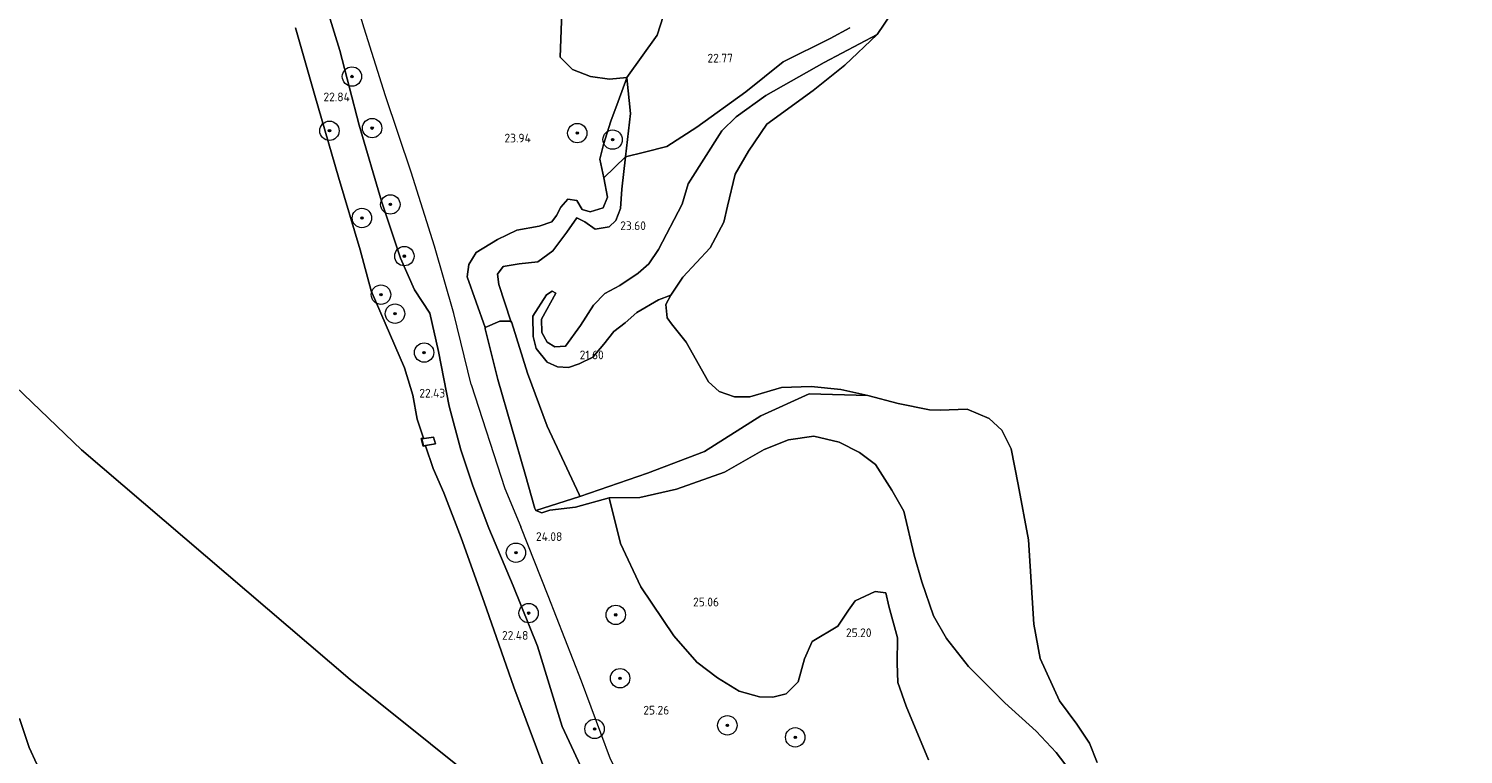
# Model space of a CAD drawing. Extents: x 184075 to 186166, y 346026 to 349063.
# Tile 43 of 136: x 184482 to 184778, y 346928 to 347078. Entities that reach past the tile are written whole.
import ezdxf
from ezdxf.enums import TextEntityAlignment as Align

# ---------------------------------------------------------------- set-up
doc = ezdxf.new("R2010")
doc.units = 0
for name, color, linetype, lineweight in [('B-ME-GR-BOOM-S', 90, 'Continuous', 25), ('B-ME-GR-GRAS-GV', 60, 'Continuous', 13), ('B-ME-GW-OPHOGING_KRUIN-G', 90, 'Continuous', 18), ('B-ME-GW-TALUD_KRUIN-G', 90, 'Continuous', 18), ('B-ME-GW-TALUD_TEEN-G', 90, 'Continuous', 18), ('B-ME-OB-BEKLEDING_BETON-GV', 253, 'Continuous', 18), ('B-ME-OB-BEKLEDING_STORTSTEEN-GV', 30, 'Continuous', 18), ('B-ME-OB-OEVERVOORZIENING-G', 7, 'Continuous', 18), ('B-ME-OG-HOOGTEPUNT-S', 7, 'Continuous', 25), ('B-ME-OG-TERREIN_GROEN-GV', 7, 'Continuous', 18), ('B-ME-OG-WATER_POEL-GV', 7, 'Continuous', 18), ('B-ME-OG-WATER_RIVIER-GV', 130, 'Continuous', 18)]:
    doc.layers.add(name, color=color, linetype=linetype, lineweight=lineweight)
doc.styles.add('NLCS-ISO-ANNOTATIVE-T18', font='NLCS-ISO.ttf', dxfattribs={"height": 1.8})

# ---------------------------------------------------------------- blocks, each defined once
blk = doc.blocks.new('SAL-HOOGTELABEL-SO')
at = {"color": 0, "linetype": 'ByBlock', "lineweight": -2, "style": 'NLCS-ISO-ANNOTATIVE-T18'}
blk.add_attdef('HOOGTE', text='', height=1.8, dxfattribs=at).set_placement((2.79, 0), align=Align.RIGHT)
blk = doc.blocks.new('SGR-BOOM_01-SO')
at = {"linetype": 'ByBlock', "lineweight": 18}
h = blk.add_hatch(color=0, dxfattribs=at)
h.dxf.hatch_style = 1
edge = h.paths.add_edge_path()
edge.add_arc((0, 0), 0.25, 0, 360)
at = {"color": 0, "linetype": 'ByBlock', "lineweight": 18}
for radius in [2, 0.25]:
    blk.add_circle((0, 0), radius, dxfattribs=at)

msp = doc.modelspace()

# ---------------------------------------------------------------- linework, layer by layer
at = {"layer": 'B-ME-GR-GRAS-GV'}
for points in [[(184538.514, 347099.559, 24.196), (184546.642, 347073.224, 24.41), (184550.662, 347057.793, 24.464), (184555.235, 347042.121, 24.368), (184559.148, 347030.3, 24.41), (184562.085, 347023.776, 24.197), (184565.22, 347018.952, 24.039), (184567.047, 347011.076, 23.854), (184569.215, 346999.794, 23.73), (184571.623, 346990.79, 23.656), (184574.11, 346983.312, 23.664), (184577.397, 346974.589, 23.823), (184582.403, 346962.67, 24.596), (184587.443, 346950.224, 24.951), (184592.571, 346933.643, 25.059), (184602.48, 346912.286, 24.955)], [(184602.48, 346912.286, 24.955), (184592.571, 346933.643, 25.059), (184587.443, 346950.224, 24.951), (184582.403, 346962.67, 24.596), (184577.397, 346974.589, 23.823), (184574.11, 346983.312, 23.664), (184571.623, 346990.79, 23.656), (184569.215, 346999.794, 23.73), (184567.047, 347011.076, 23.854), (184565.22, 347018.952, 24.039), (184562.085, 347023.776, 24.197), (184559.148, 347030.3, 24.41), (184555.235, 347042.121, 24.368), (184550.662, 347057.793, 24.464), (184546.642, 347073.224, 24.41), (184538.514, 347099.559, 24.196)], [(184592.481, 347081.086, 24.366), (184592.13, 347071.789, 24.417), (184594.68, 347069.293, 24.663), (184598.402, 347067.824, 24.884), (184602.312, 347067.305, 24.663), (184605.878, 347067.619, 23.467), (184612.116, 347076.374, 23.529), (184613.48, 347080.401, 23.591)], [(184651.87, 347077.886, 22.223), (184647.861, 347075.663, 22.339), (184638.164, 347070.829, 22.308), (184630.448, 347064.664, 22.493), (184620.358, 347057.341, 22.478), (184614.124, 347053.394, 22.601), (184609.522, 347052.207, 22.849), (184605.608, 347051.23, 23.142), (184606.608, 347060.179, 23.15), (184605.873, 347067.567, 23.467), (184604.076, 347062.646, 24.054), (184602.609, 347058.573, 24.054), (184601.088, 347053.793, 24.074), (184600.322, 347050.776, 24.093), (184601.109, 347046.931, 24.128), (184601.895, 347042.928, 24.255), (184601.031, 347040.685, 24.248), (184598.344, 347039.924, 24.24), (184596.677, 347040.404, 23.969), (184595.553, 347042.246, 23.707), (184593.718, 347042.496, 23.745), (184592.28, 347040.823, 23.939), (184591.387, 347039.108, 24.027), (184590.378, 347037.859, 24.031), (184587.813, 347036.901, 23.923), (184583.203, 347036.076, 23.989), (184579.164, 347034.208, 24.093), (184574.814, 347031.526, 24.151), (184573.271, 347029.002, 24.078), (184572.918, 347026.497, 24.031), (184576.629, 347015.984, 23.869), (184576.643, 347015.726, 23.864), (184579.281, 347005.299, 23.668), (184584.871, 346985.72, 23.587), (184586.933, 346978.63, 23.678), (184587.103, 346978.226, 23.683), (184588.319, 346977.785, 23.776), (184589.979, 346978.325, 23.819), (184595.31, 346978.915, 23.741), (184602.211, 346980.872, 23.602), (184604.559, 346971.434, 24.572), (184608.806, 346962.516, 24.645), (184615.56, 346952.388, 25.13), (184620.319, 346946.972, 25.162), (184624.617, 346943.71, 25.067), (184629.032, 346940.956, 25.162), (184633.264, 346939.787, 25.083), (184636.007, 346939.734, 25.104), (184638.756, 346940.388, 25.13), (184641.238, 346942.883, 25.478), (184642.525, 346947.623, 25.552), (184644.141, 346951.2, 25.462), (184649.457, 346954.376, 25.278), (184651.636, 346957.666, 25.135), (184652.982, 346959.605, 25.03), (184657.1, 346961.548, 24.967), (184659.304, 346961.274, 24.956), (184659.958, 346958.525, 24.919), (184661.709, 346951.948, 24.93), (184661.663, 346946.717, 25.083), (184661.825, 346942.728, 25.004), (184663.535, 346937.876, 24.998), (184668.103, 346926.806, 24.819)], [(184589.971, 346921.906, 20.981), (184582.586, 346941.796, 20.981), (184576.425, 346959.313, 20.981), (184571.731, 346972.574, 20.981), (184568.129, 346981.91, 20.981), (184565.895, 346986.891, 20.981), (184564.349, 346991.58, 20.981), (184563.844, 346991.503, 20.981), (184563.474, 346993.111, 20.981), (184563.909, 346993.196, 20.981), (184562.589, 346997.071, 20.981), (184561.729, 347002.056, 20.981), (184561.273, 347003.606, 20.981), (184559.984, 347007.726, 20.981), (184553.102, 347023.592, 20.981), (184550.838, 347032.068, 20.981), (184546.354, 347047.038, 20.981), (184541.492, 347063.911, 20.981), (184537.522, 347077.841, 20.981)]]:
    msp.add_polyline3d(points, dxfattribs=at)
for points in [[(184605.608, 347051.23, 23.142), (184601.109, 347046.931, 24.128), (184600.322, 347050.776, 24.093), (184601.088, 347053.793, 24.074), (184602.609, 347058.573, 24.054), (184604.076, 347062.646, 24.054), (184605.873, 347067.567, 23.467), (184606.608, 347060.179, 23.15)], [(184563.581, 346993.048, 21.519), (184563.912, 346991.591, 21.519), (184566.381, 346992.007, 21.871), (184566.007, 346993.4, 21.519)]]:
    msp.add_polyline3d(points, close=True, dxfattribs=at)
at = {"layer": 'B-ME-GW-OPHOGING_KRUIN-G'}
for points in [[(184573.762, 347004.262, 23.743), (184570.185, 347018.922, 23.99), (184566.183, 347032.806, 24.485), (184561.373, 347048.072, 24.636), (184556.054, 347063.851, 24.651), (184551.665, 347077.785, 24.609), (184546.325, 347095.565, 24.555), (184540.202, 347119.762, 24.477), (184536.591, 347142.416, 24.439), (184534.422, 347160.926, 24.512), (184534.062, 347176.066, 24.52), (184534.783, 347190.737, 24.466), (184536.991, 347210.436, 24.431), (184540.42, 347228.759, 24.45), (184544.418, 347248.99, 24.416), (184549.049, 347270.253, 24.261), (184552.615, 347285.822, 24.238)], [(184573.762, 347004.262, 23.743), (184580.707, 346982.799, 23.634), (184583.981, 346974.895, 23.975)], [(184620.714, 346892.444, 24.829), (184611.623, 346909.053, 24.922), (184602.512, 346926.937, 24.879), (184596.541, 346943.014, 24.987), (184589.661, 346960.632, 24.539), (184583.981, 346974.895, 23.975)]]:
    msp.add_polyline3d(points, dxfattribs=at)
at = {"layer": 'B-ME-GW-TALUD_KRUIN-G'}
for points in [[(184546.642, 347073.224, 24.41), (184538.514, 347099.559, 24.196), (184533.378, 347122.342, 23.844), (184529.852, 347148.771, 23.823), (184528.368, 347174.409, 23.62), (184529.481, 347197.538, 23.587), (184532.319, 347218.268, 23.673), (184535.751, 347237.851, 23.791), (184539.84, 347255.748, 23.844), (184543.244, 347268.346, 23.961), (184548.135, 347282.038, 24.058), (184551.345, 347289.253, 24.418)], [(184591.21, 347023.115, 23.139), (184588.292, 347017.753, 23.099), (184588.31, 347015.01, 23.073), (184589.452, 347013.006, 23.189), (184590.998, 347012.003, 23.352), (184593.22, 347012.181, 23.407), (184596.34, 347016.409, 23.489), (184599.036, 347020.641, 23.521), (184601.32, 347023.025, 23.563), (184604.474, 347024.679, 23.687), (184608.201, 347027.248, 23.76), (184610.452, 347029.151, 23.752), (184612.43, 347032.117, 23.705), (184617.307, 347041.448, 23.405), (184618.575, 347045.665, 23.289), (184625.473, 347056.59, 22.699), (184628.469, 347059.533, 22.601), (184634.589, 347063.932, 22.042), (184646.597, 347070.683, 21.755), (184657.551, 347076.482, 21.266)], [(184615.429, 346889.388, 24.938), (184602.48, 346912.286, 24.955), (184592.571, 346933.643, 25.059), (184587.443, 346950.224, 24.951), (184582.403, 346962.67, 24.596), (184577.397, 346974.589, 23.823), (184574.11, 346983.312, 23.664), (184571.623, 346990.79, 23.656), (184569.215, 346999.794, 23.73), (184567.047, 347011.076, 23.854), (184565.22, 347018.952, 24.039), (184562.085, 347023.776, 24.197), (184559.148, 347030.3, 24.41), (184555.235, 347042.121, 24.368), (184550.662, 347057.793, 24.464), (184546.642, 347073.224, 24.41)], [(184605.873, 347067.567, 23.467), (184604.076, 347062.646, 24.054), (184602.609, 347058.573, 24.054), (184601.088, 347053.793, 24.074), (184600.322, 347050.776, 24.093), (184601.109, 347046.931, 24.128)], [(184601.109, 347046.931, 24.128), (184601.895, 347042.928, 24.255), (184601.031, 347040.685, 24.248), (184598.344, 347039.924, 24.24), (184596.677, 347040.404, 23.969), (184595.553, 347042.246, 23.707), (184593.718, 347042.496, 23.745), (184592.28, 347040.823, 23.939), (184591.387, 347039.108, 24.027), (184590.378, 347037.859, 24.031), (184587.813, 347036.901, 23.923), (184583.203, 347036.076, 23.989), (184579.164, 347034.208, 24.093), (184574.814, 347031.526, 24.151), (184573.271, 347029.002, 24.078), (184572.918, 347026.497, 24.031), (184576.629, 347015.984, 23.869)], [(184576.629, 347015.984, 23.869), (184576.643, 347015.726, 23.864), (184579.281, 347005.299, 23.668), (184584.871, 346985.72, 23.587), (184586.933, 346978.63, 23.678), (184587.103, 346978.226, 23.683)], [(184697.173, 346924.765, 24.153), (184694.507, 346928.321, 24.153), (184690.38, 346932.722, 24.1), (184683.884, 346938.534, 24.251), (184676.372, 346946.061, 24.366), (184671.861, 346951.855, 24.331), (184669.164, 346956.521, 24.411), (184666.767, 346963.527, 24.429), (184665.189, 346969.017, 24.278), (184663.047, 346978.083, 24.056), (184660.586, 346982.43, 24.012), (184657.221, 346987.738, 23.949), (184653.91, 346990.227, 23.843), (184649.723, 346992.368, 23.772), (184644.456, 346993.565, 23.772), (184639.212, 346992.858, 23.79), (184634.194, 346990.84, 23.71), (184626.018, 346986.151, 23.834), (184616.146, 346982.628, 23.878), (184608.591, 346980.91, 23.772), (184602.211, 346980.872, 23.602)], [(184587.103, 346978.226, 23.683), (184588.319, 346977.785, 23.776), (184589.979, 346978.325, 23.819), (184595.31, 346978.915, 23.741), (184602.211, 346980.872, 23.602)]]:
    msp.add_polyline3d(points, dxfattribs=at)
at = {"layer": 'B-ME-GW-TALUD_TEEN-G'}
for points in [[(184605.873, 347067.567, 23.467), (184606.608, 347060.179, 23.15), (184605.608, 347051.23, 23.142), (184604.831, 347044.594, 23.112), (184604.579, 347040.565, 23.162), (184603.591, 347038.117, 23.239), (184602.208, 347036.814, 23.119), (184599.383, 347036.348, 23.027), (184597.184, 347037.861, 22.903), (184595.575, 347038.628, 22.814), (184593.524, 347035.704, 22.826), (184590.614, 347031.814, 22.756), (184587.494, 347029.54, 22.667), (184583.662, 347029.137, 22.485), (184580.343, 347028.64, 22.509), (184579.198, 347027.057, 22.621), (184579.445, 347024.91, 22.644), (184581.954, 347017.323, 22.4)], [(184591.21, 347023.115, 23.139), (184590.493, 347023.517, 22.93), (184589.312, 347022.736, 22.746), (184586.516, 347018.377, 21.992), (184586.549, 347014.135, 22.035), (184587.163, 347011.655, 21.934), (184589.414, 347008.835, 21.758), (184591.555, 347007.883, 21.674), (184593.845, 347007.778, 21.629), (184596.029, 347008.507, 21.555), (184598.898, 347009.882, 21.687), (184601.17, 347012.591, 21.703), (184603.215, 347015.202, 21.784), (184605.508, 347016.978, 21.8), (184607.945, 347019.105, 21.658), (184612.436, 347021.709, 21.352), (184614.976, 347022.723, 21.266)], [(184581.954, 347017.323, 22.4), (184582.12, 347016.964, 22.397), (184585.408, 347006.613, 22.308), (184589.448, 346995.683, 21.991), (184596.015, 346981.57, 21.784), (184596.157, 346981.147, 21.778)], [(184610.18, 346985.942, 21.62), (184621.899, 346990.391, 21.702), (184633.518, 346997.767, 21.388), (184643.527, 347002.344, 21.325), (184655.614, 347001.985, 21.266)], [(184596.157, 346981.147, 21.778), (184610.18, 346985.942, 21.62)]]:
    msp.add_polyline3d(points, dxfattribs=at)
at = {"layer": 'B-ME-OB-BEKLEDING_BETON-GV'}
msp.add_polyline3d([(184566.381, 346992.007, 21.871), (184563.912, 346991.591, 21.519), (184563.581, 346993.048, 21.519), (184566.007, 346993.4, 21.519)], close=True, dxfattribs=at)
at = {"layer": 'B-ME-OB-BEKLEDING_STORTSTEEN-GV'}
msp.add_polyline3d([(184596.157, 346981.147, 21.778), (184587.103, 346978.226, 23.683), (184586.933, 346978.63, 23.678), (184584.871, 346985.72, 23.587), (184579.281, 347005.299, 23.668), (184576.643, 347015.726, 23.864), (184576.629, 347015.984, 23.869), (184579.649, 347017.329, 22.961), (184581.954, 347017.323, 22.4), (184582.12, 347016.964, 22.397), (184585.408, 347006.613, 22.308), (184589.448, 346995.683, 21.991), (184596.015, 346981.57, 21.784)], close=True, dxfattribs=at)
msp.add_polyline3d([(184480.56, 346935.329, 20.981), (184482.57, 346929.347, 20.981), (184485.703, 346922.476, 20.981)], dxfattribs=at)
at = {"layer": 'B-ME-OB-OEVERVOORZIENING-G'}
for points in [[(184537.522, 347077.841, 20.981), (184541.492, 347063.911, 20.981), (184546.354, 347047.038, 20.981), (184550.838, 347032.068, 20.981), (184553.102, 347023.592, 20.981), (184559.984, 347007.726, 20.981), (184561.273, 347003.606, 20.981), (184561.729, 347002.056, 20.981), (184562.589, 346997.071, 20.981), (184563.909, 346993.196, 20.981), (184563.474, 346993.111, 20.981), (184563.844, 346991.503, 20.981), (184564.349, 346991.58, 20.981), (184565.895, 346986.891, 20.981), (184568.129, 346981.91, 20.981), (184571.731, 346972.574, 20.981), (184576.425, 346959.313, 20.981), (184582.586, 346941.796, 20.981), (184589.971, 346921.906, 20.981), (184598.529, 346903.493, 20.981)], [(184485.703, 346922.476, 20.981), (184482.57, 346929.347, 20.981), (184480.56, 346935.329, 20.981)]]:
    msp.add_polyline3d(points, dxfattribs=at)
at = {"layer": 'B-ME-OG-TERREIN_GROEN-GV'}
for points in [[(184662.141, 347083.275, 21.266), (184657.551, 347076.482, 21.266), (184646.597, 347070.683, 21.755), (184634.589, 347063.932, 22.042), (184628.469, 347059.533, 22.601), (184625.473, 347056.59, 22.699), (184618.575, 347045.665, 23.289), (184617.307, 347041.448, 23.405), (184612.43, 347032.117, 23.705), (184610.452, 347029.151, 23.752), (184608.201, 347027.248, 23.76), (184604.474, 347024.679, 23.687), (184601.32, 347023.025, 23.563), (184599.036, 347020.641, 23.521), (184596.34, 347016.409, 23.489), (184593.22, 347012.181, 23.407), (184590.998, 347012.003, 23.352), (184589.452, 347013.006, 23.189), (184588.31, 347015.01, 23.073), (184588.292, 347017.753, 23.099), (184591.21, 347023.115, 23.139), (184590.493, 347023.517, 22.93), (184589.312, 347022.736, 22.746), (184586.516, 347018.377, 21.992), (184586.549, 347014.135, 22.035), (184587.163, 347011.655, 21.934), (184589.414, 347008.835, 21.758), (184591.555, 347007.883, 21.674), (184593.845, 347007.778, 21.629), (184596.029, 347008.507, 21.555), (184598.898, 347009.882, 21.687), (184601.17, 347012.591, 21.703), (184603.215, 347015.202, 21.784), (184605.508, 347016.978, 21.8), (184607.945, 347019.105, 21.658), (184612.436, 347021.709, 21.352), (184614.976, 347022.723, 21.266), (184613.926, 347020.739, 21.266), (184614.227, 347017.993, 21.266), (184615.093, 347016.769, 21.266), (184618.142, 347013.009, 21.266), (184622.706, 347004.781, 21.266), (184624.965, 347002.81, 21.266), (184628.095, 347001.707, 21.266), (184631.29, 347001.707, 21.266), (184637.826, 347003.657, 21.266), (184643.95, 347003.828, 21.266), (184650.053, 347003.194, 21.266), (184655.614, 347001.985, 21.266), (184643.527, 347002.344, 21.325), (184633.518, 346997.767, 21.388), (184621.899, 346990.391, 21.702), (184610.18, 346985.942, 21.62), (184596.157, 346981.147, 21.778), (184596.015, 346981.57, 21.784), (184589.448, 346995.683, 21.991), (184585.408, 347006.613, 22.308), (184582.12, 347016.964, 22.397), (184581.954, 347017.323, 22.4), (184579.445, 347024.91, 22.644), (184579.198, 347027.057, 22.621), (184580.343, 347028.64, 22.509), (184583.662, 347029.137, 22.485), (184587.494, 347029.54, 22.667), (184590.614, 347031.814, 22.756), (184593.524, 347035.704, 22.826), (184595.575, 347038.628, 22.814), (184597.184, 347037.861, 22.903), (184599.383, 347036.348, 23.027), (184602.208, 347036.814, 23.119), (184603.591, 347038.117, 23.239), (184604.579, 347040.565, 23.162), (184604.831, 347044.594, 23.112), (184605.608, 347051.23, 23.142), (184609.522, 347052.207, 22.849), (184614.124, 347053.394, 22.601), (184620.358, 347057.341, 22.478), (184630.448, 347064.664, 22.493), (184638.164, 347070.829, 22.308), (184647.861, 347075.663, 22.339), (184651.87, 347077.886, 22.223)], [(184613.48, 347080.401, 23.591), (184612.116, 347076.374, 23.529), (184605.878, 347067.619, 23.467), (184602.312, 347067.305, 24.663), (184598.402, 347067.824, 24.884), (184594.68, 347069.293, 24.663), (184592.13, 347071.789, 24.417), (184592.481, 347081.086, 24.366)], [(184697.173, 346924.765, 24.153), (184694.507, 346928.321, 24.153), (184690.38, 346932.722, 24.1), (184683.884, 346938.534, 24.251), (184676.372, 346946.061, 24.366), (184671.861, 346951.855, 24.331), (184669.164, 346956.521, 24.411), (184666.767, 346963.527, 24.429), (184665.189, 346969.017, 24.278), (184663.047, 346978.083, 24.056), (184660.586, 346982.43, 24.012), (184657.221, 346987.738, 23.949), (184653.91, 346990.227, 23.843), (184649.723, 346992.368, 23.772), (184644.456, 346993.565, 23.772), (184639.212, 346992.858, 23.79), (184634.194, 346990.84, 23.71), (184626.018, 346986.151, 23.834), (184616.146, 346982.628, 23.878), (184608.591, 346980.91, 23.772), (184602.211, 346980.872, 23.602), (184595.31, 346978.915, 23.741), (184589.979, 346978.325, 23.819), (184588.319, 346977.785, 23.776), (184587.103, 346978.226, 23.683), (184596.157, 346981.147, 21.778), (184610.18, 346985.942, 21.62), (184621.899, 346990.391, 21.702), (184633.518, 346997.767, 21.388), (184643.527, 347002.344, 21.325), (184655.614, 347001.985, 21.266), (184661.891, 347000.303, 21.266), (184668.356, 346999.057, 21.266), (184670.547, 346998.967, 21.266), (184676.148, 346999.158, 21.266), (184680.642, 346997.251, 21.266), (184683.251, 346994.852, 21.266), (184685.224, 346991.003, 21.266), (184686.671, 346983.623, 21.266), (184688.747, 346972.193, 21.266), (184689.85, 346954.763, 21.266), (184691.201, 346947.68, 21.266), (184695.196, 346938.963, 21.266), (184698.739, 346934.135, 21.266), (184701.347, 346930.226, 21.266), (184702.961, 346926.241, 21.266)], [(184668.103, 346926.806, 24.819), (184663.535, 346937.876, 24.998), (184661.825, 346942.728, 25.004), (184661.663, 346946.717, 25.083), (184661.709, 346951.948, 24.93), (184659.958, 346958.525, 24.919), (184659.304, 346961.274, 24.956), (184657.1, 346961.548, 24.967), (184652.982, 346959.605, 25.03), (184651.636, 346957.666, 25.135), (184649.457, 346954.376, 25.278), (184644.141, 346951.2, 25.462), (184642.525, 346947.623, 25.552), (184641.238, 346942.883, 25.478), (184638.756, 346940.388, 25.13), (184636.007, 346939.734, 25.104), (184633.264, 346939.787, 25.083), (184629.032, 346940.956, 25.162), (184624.617, 346943.71, 25.067), (184620.319, 346946.972, 25.162), (184615.56, 346952.388, 25.13), (184608.806, 346962.516, 24.645), (184604.559, 346971.434, 24.572), (184602.211, 346980.872, 23.602), (184608.591, 346980.91, 23.772), (184616.146, 346982.628, 23.878), (184626.018, 346986.151, 23.834), (184634.194, 346990.84, 23.71), (184639.212, 346992.858, 23.79), (184644.456, 346993.565, 23.772), (184649.723, 346992.368, 23.772), (184653.91, 346990.227, 23.843), (184657.221, 346987.738, 23.949), (184660.586, 346982.43, 24.012), (184663.047, 346978.083, 24.056), (184665.189, 346969.017, 24.278), (184666.767, 346963.527, 24.429), (184669.164, 346956.521, 24.411), (184671.861, 346951.855, 24.331), (184676.372, 346946.061, 24.366), (184683.884, 346938.534, 24.251), (184690.38, 346932.722, 24.1), (184694.507, 346928.321, 24.153), (184697.173, 346924.765, 24.153)]]:
    msp.add_polyline3d(points, dxfattribs=at)
for points in [[(184601.17, 347012.591, 21.703), (184598.898, 347009.882, 21.687), (184596.029, 347008.507, 21.555), (184593.845, 347007.778, 21.629), (184591.555, 347007.883, 21.674), (184589.414, 347008.835, 21.758), (184587.163, 347011.655, 21.934), (184586.549, 347014.135, 22.035), (184586.516, 347018.377, 21.992), (184589.312, 347022.736, 22.746), (184590.493, 347023.517, 22.93), (184591.21, 347023.115, 23.139), (184588.292, 347017.753, 23.099), (184588.31, 347015.01, 23.073), (184589.452, 347013.006, 23.189), (184590.998, 347012.003, 23.352), (184593.22, 347012.181, 23.407), (184596.34, 347016.409, 23.489), (184599.036, 347020.641, 23.521), (184601.32, 347023.025, 23.563), (184604.474, 347024.679, 23.687), (184608.201, 347027.248, 23.76), (184610.452, 347029.151, 23.752), (184612.43, 347032.117, 23.705), (184617.307, 347041.448, 23.405), (184618.575, 347045.665, 23.289), (184625.473, 347056.59, 22.699), (184628.469, 347059.533, 22.601), (184634.589, 347063.932, 22.042), (184646.597, 347070.683, 21.755), (184657.551, 347076.482, 21.266), (184650.867, 347070.178, 21.266), (184644.35, 347064.922, 21.266), (184634.79, 347058.01, 21.266), (184630.965, 347052.402, 21.266), (184628.264, 347047.675, 21.266), (184626.692, 347041.057, 21.266), (184625.913, 347037.727, 21.266), (184623.066, 347032.436, 21.266), (184617.455, 347026.392, 21.266), (184614.976, 347022.723, 21.266), (184612.436, 347021.709, 21.352), (184607.945, 347019.105, 21.658), (184605.508, 347016.978, 21.8), (184603.215, 347015.202, 21.784)], [(184604.579, 347040.565, 23.162), (184603.591, 347038.117, 23.239), (184602.208, 347036.814, 23.119), (184599.383, 347036.348, 23.027), (184597.184, 347037.861, 22.903), (184595.575, 347038.628, 22.814), (184593.524, 347035.704, 22.826), (184590.614, 347031.814, 22.756), (184587.494, 347029.54, 22.667), (184583.662, 347029.137, 22.485), (184580.343, 347028.64, 22.509), (184579.198, 347027.057, 22.621), (184579.445, 347024.91, 22.644), (184581.954, 347017.323, 22.4), (184579.649, 347017.329, 22.961), (184576.629, 347015.984, 23.869), (184572.918, 347026.497, 24.031), (184573.271, 347029.002, 24.078), (184574.814, 347031.526, 24.151), (184579.164, 347034.208, 24.093), (184583.203, 347036.076, 23.989), (184587.813, 347036.901, 23.923), (184590.378, 347037.859, 24.031), (184591.387, 347039.108, 24.027), (184592.28, 347040.823, 23.939), (184593.718, 347042.496, 23.745), (184595.553, 347042.246, 23.707), (184596.677, 347040.404, 23.969), (184598.344, 347039.924, 24.24), (184601.031, 347040.685, 24.248), (184601.895, 347042.928, 24.255), (184601.109, 347046.931, 24.128), (184605.608, 347051.23, 23.142), (184604.831, 347044.594, 23.112)]]:
    msp.add_polyline3d(points, close=True, dxfattribs=at)
at = {"layer": 'B-ME-OG-WATER_POEL-GV'}
msp.add_polyline3d([(184702.961, 346926.241, 21.266), (184701.347, 346930.226, 21.266), (184698.739, 346934.135, 21.266), (184695.196, 346938.963, 21.266), (184691.201, 346947.68, 21.266), (184689.85, 346954.763, 21.266), (184688.747, 346972.193, 21.266), (184686.671, 346983.623, 21.266), (184685.224, 346991.003, 21.266), (184683.251, 346994.852, 21.266), (184680.642, 346997.251, 21.266), (184676.148, 346999.158, 21.266), (184670.547, 346998.967, 21.266), (184668.356, 346999.057, 21.266), (184661.891, 347000.303, 21.266), (184655.614, 347001.985, 21.266), (184650.053, 347003.194, 21.266), (184643.95, 347003.828, 21.266), (184637.826, 347003.657, 21.266), (184631.29, 347001.707, 21.266), (184628.095, 347001.707, 21.266), (184624.965, 347002.81, 21.266), (184622.706, 347004.781, 21.266), (184618.142, 347013.009, 21.266), (184615.093, 347016.769, 21.266), (184614.227, 347017.993, 21.266), (184613.926, 347020.739, 21.266), (184614.976, 347022.723, 21.266), (184617.455, 347026.392, 21.266), (184623.066, 347032.436, 21.266), (184625.913, 347037.727, 21.266), (184626.692, 347041.057, 21.266), (184628.264, 347047.675, 21.266), (184630.965, 347052.402, 21.266), (184634.79, 347058.01, 21.266), (184644.35, 347064.922, 21.266), (184650.867, 347070.178, 21.266), (184657.551, 347076.482, 21.266), (184662.141, 347083.275, 21.266)], dxfattribs=at)
at = {"layer": 'B-ME-OG-WATER_RIVIER-GV'}
for points in [[(184537.522, 347077.841, 20.981), (184541.492, 347063.911, 20.981), (184546.354, 347047.038, 20.981), (184550.838, 347032.068, 20.981), (184553.102, 347023.592, 20.981), (184559.984, 347007.726, 20.981), (184561.273, 347003.606, 20.981), (184561.729, 347002.056, 20.981), (184562.589, 346997.071, 20.981), (184563.909, 346993.196, 20.981), (184563.474, 346993.111, 20.981), (184563.844, 346991.503, 20.981), (184564.349, 346991.58, 20.981), (184565.895, 346986.891, 20.981), (184568.129, 346981.91, 20.981), (184571.731, 346972.574, 20.981), (184576.425, 346959.313, 20.981), (184582.586, 346941.796, 20.981), (184589.971, 346921.906, 20.981), (184598.529, 346903.493, 20.981), (184548.813, 346943.383, 21.135), (184493.375, 346990.765, 21.135), (184445.566, 347036.592, 20.981)], [(184445.566, 347036.592, 20.981), (184493.375, 346990.765, 21.135), (184548.813, 346943.383, 21.135), (184598.529, 346903.493, 20.981), (184602.976, 346894.297, 20.981), (184612.008, 346876.93, 20.981), (184619.267, 346865.028, 20.981), (184632.488, 346841.703, 20.981), (184642.217, 346825.524, 20.981), (184654.295, 346808.714, 20.981), (184665.843, 346795.894, 20.981), (184683, 346775.244, 20.981), (184696.103, 346760.278, 20.981), (184707.584, 346749.575, 20.981), (184720.088, 346736.891, 20.981), (184732.264, 346724.303, 20.981), (184744.81, 346713.476, 20.981), (184758.325, 346700.833, 20.981), (184765.573, 346691.703, 20.981), (184777.353, 346680.235, 20.981), (184778.497, 346679.224, 20.981), (184776.566, 346675.064, 21.203), (184733.318, 346591.241, 20.981)], [(184485.703, 346922.476, 20.981), (184482.57, 346929.347, 20.981), (184480.56, 346935.329, 20.981)]]:
    msp.add_polyline3d(points, dxfattribs=at)

# ---------------------------------------------------------------- block references
at = {"layer": 'B-ME-GR-BOOM-S'}
for p in [(184549.157, 347067.817, 23.698), (184544.523, 347056.623, 21.677), (184553.327, 347057.167, 24.766), (184595.659, 347056.139, 24.63), (184602.949, 347054.795, 23.942), (184557.083, 347041.416, 23.602), (184551.217, 347038.62, 22.016), (184559.976, 347030.744, 23.709), (184555.151, 347022.796, 22.165), (184558.047, 347018.871, 22.07), (184564.051, 347010.846, 22.644), (184583, 346969.535, 24.157), (184585.618, 346957.06, 24.616), (184603.599, 346956.707, 25.197), (184604.492, 346943.622, 25.299), (184626.627, 346933.898, 25.567), (184599.232, 346933.164, 25.07), (184640.632, 346931.426, 25.203)]:
    msp.add_blockref('SGR-BOOM_01-SO', p, dxfattribs=at)
at = {"layer": 'B-ME-OG-HOOGTEPUNT-S'}
for p, values in [((184624.984, 347070.715, 22.773), {'HOOGTE': '22.77'}), ((184545.932, 347062.709, 22.839), {'HOOGTE': '22.84'}), ((184583.286, 347054.218, 23.936), {'HOOGTE': '23.94'}), ((184607.032, 347036.131, 23.604), {'HOOGTE': '23.60'}), ((184598.328, 347009.46, 21.602), {'HOOGTE': '21.60'}), ((184565.615, 347001.559, 22.433), {'HOOGTE': '22.43'}), ((184589.778, 346971.958, 24.083), {'HOOGTE': '24.08'}), ((184622.116, 346958.458, 25.061), {'HOOGTE': '25.06'}), ((184653.585, 346952.118, 25.2), {'HOOGTE': '25.20'}), ((184582.772, 346951.56, 22.476), {'HOOGTE': '22.48'}), ((184611.843, 346936.13, 25.258), {'HOOGTE': '25.26'})]:
    msp.add_blockref('SAL-HOOGTELABEL-SO', p, dxfattribs=at).add_auto_attribs(values)

doc.saveas('drawing.dxf')
